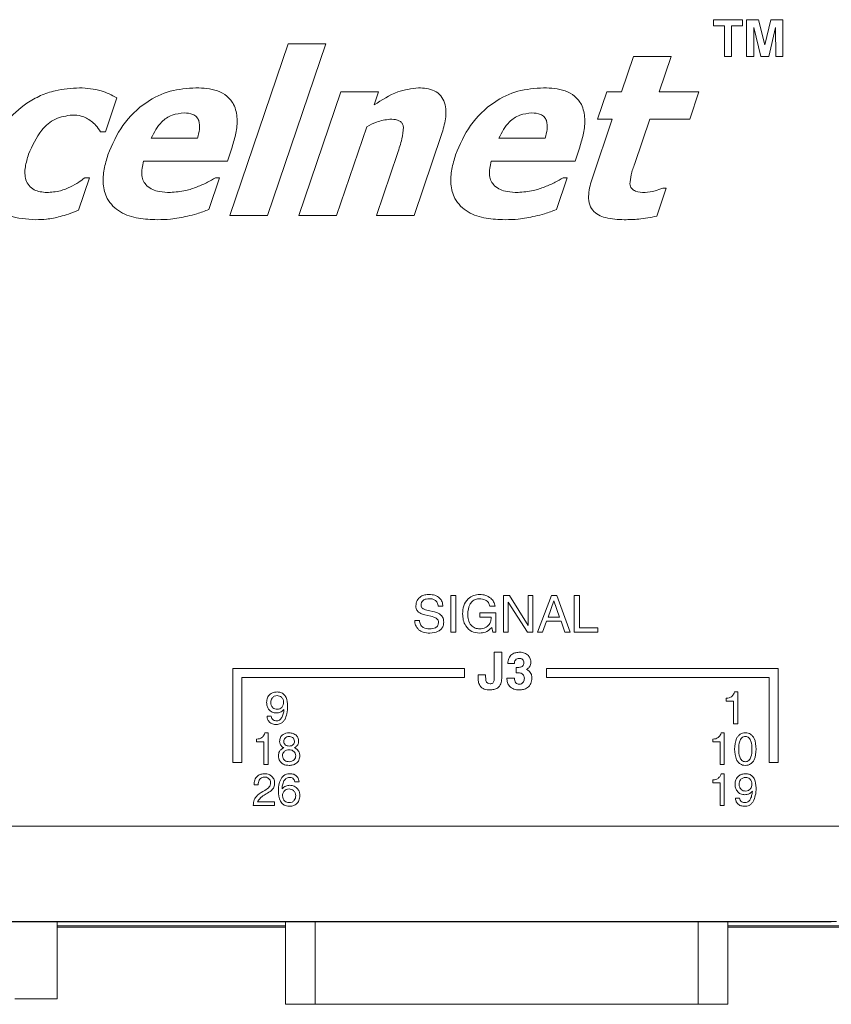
# Model space of a CAD drawing. Header units: inches. Extents: x 0.5 to 33, y 0.5 to 21.5.
# Tile 7 of 35: x 6.6 to 8.4, y 8.9 to 11.1. Entities that reach past the tile are written whole.
import ezdxf

# ---------------------------------------------------------------- set-up
doc = ezdxf.new("R2010")
doc.units = ezdxf.units.IN
doc.header["$MEASUREMENT"] = 0

msp = doc.modelspace()

# ---------------------------------------------------------------- linework, layer by layer
at = {"color": 7, "linetype": 'Continuous', "lineweight": 15}
for p, q in [((8.1035, 11.072), (8.1035, 11.0855)), ((8.1035, 11.0855), (8.1668, 11.0855)), ((8.1668, 11.0855), (8.1668, 11.072)), ((8.1761, 11.0855), (8.2025, 11.0855)), ((8.1761, 11.0046), (8.1761, 11.0855)), ((8.2025, 11.0855), (8.2161, 11.0303)), ((8.2161, 11.0303), (8.2297, 11.0855)), ((8.2297, 11.0855), (8.256, 11.0855)), ((8.256, 11.0855), (8.256, 11.0046)), ((8.1274, 11.072), (8.1035, 11.072)), ((8.1274, 11.0046), (8.1274, 11.072)), ((8.1429, 11.072), (8.1429, 11.0046)), ((8.1668, 11.072), (8.1429, 11.072)), ((8.1922, 11.0683), (8.1917, 11.0046)), ((8.2074, 11.0046), (8.1922, 11.0683)), ((8.2399, 11.0683), (8.2247, 11.0046)), ((8.2404, 11.0046), (8.2399, 11.0683)), ((7.039, 10.6545), (7.1674, 11.0324)), ((7.2504, 11.0324), (7.1219, 10.6545)), ((7.1674, 11.0324), (7.2504, 11.0324)), ((7.9009, 10.9264), (7.9275, 11.0047)), ((7.9275, 11.0047), (8.0104, 11.0047)), ((8.0104, 11.0047), (7.9838, 10.9264)), ((8.1429, 11.0046), (8.1274, 11.0046)), ((8.1917, 11.0046), (8.1761, 11.0046)), ((8.2247, 11.0046), (8.2074, 11.0046)), ((8.256, 11.0046), (8.2404, 11.0046)), ((7.191, 10.6545), (7.2834, 10.9264)), ((7.2834, 10.9264), (7.3664, 10.9264)), ((7.3664, 10.9264), (7.3567, 10.8979)), ((7.8483, 10.8665), (7.8686, 10.9264)), ((7.8686, 10.9264), (7.9009, 10.9264)), ((7.9838, 10.9264), (8.0713, 10.9264)), ((8.0713, 10.9264), (8.051, 10.8665)), ((6.7905, 10.9133), (6.7653, 10.8388)), ((7.8367, 10.7376), (7.8806, 10.8665)), ((7.8806, 10.8665), (7.8483, 10.8665)), ((7.9635, 10.8665), (7.9302, 10.7687)), ((8.051, 10.8665), (7.9635, 10.8665)), ((6.7653, 10.8388), (6.7545, 10.8388)), ((7.3404, 10.85), (7.274, 10.6545)), ((6.8663, 10.825), (6.9679, 10.825)), ((7.505, 10.8326), (7.4445, 10.6545)), ((7.6312, 10.825), (7.7328, 10.825)), ((7.044, 10.805), (7.0337, 10.7743)), ((7.8089, 10.805), (7.7986, 10.7743)), ((7.0337, 10.7743), (6.8494, 10.7743)), ((7.3615, 10.6545), (7.408, 10.7913)), ((7.7986, 10.7743), (7.6142, 10.7743)), ((6.7308, 10.7375), (6.7065, 10.6661)), ((6.7201, 10.7375), (6.7308, 10.7375)), ((7.0165, 10.7375), (6.9928, 10.6678)), ((7.0076, 10.7375), (7.0165, 10.7375)), ((7.7814, 10.7375), (7.7577, 10.6678)), ((7.7725, 10.7375), (7.7814, 10.7375)), ((7.9994, 10.7144), (7.9785, 10.6532)), ((7.9916, 10.7144), (7.9994, 10.7144)), ((7.1219, 10.6545), (7.039, 10.6545)), ((7.274, 10.6545), (7.191, 10.6545)), ((7.4445, 10.6545), (7.3615, 10.6545)), ((7.5253, 9.7375), (7.5253, 9.8184)), ((7.5253, 9.8184), (7.5367, 9.8184)), ((7.5367, 9.8184), (7.5367, 9.7375)), ((7.6414, 9.7375), (7.6414, 9.8184)), ((7.6414, 9.8184), (7.6544, 9.8184)), ((7.6544, 9.8184), (7.6954, 9.7525)), ((7.6954, 9.7525), (7.6954, 9.8184)), ((7.6954, 9.8184), (7.7057, 9.8184)), ((7.7057, 9.8184), (7.7057, 9.7375)), ((7.7161, 9.7375), (7.7465, 9.8184)), ((7.7465, 9.8184), (7.7589, 9.8184)), ((7.7589, 9.8184), (7.7878, 9.7375)), ((7.797, 9.7375), (7.797, 9.8184)), ((7.797, 9.8184), (7.8084, 9.8184)), ((7.8084, 9.8184), (7.8084, 9.7469)), ((7.5081, 9.7946), (7.4977, 9.7946)), ((7.6228, 9.7946), (7.6114, 9.7946)), ((7.6939, 9.7375), (7.6518, 9.8037)), ((7.6518, 9.8037), (7.6518, 9.7375)), ((7.7522, 9.8065), (7.7393, 9.7707)), ((7.7646, 9.7707), (7.7522, 9.8065)), ((7.7522, 9.8065), (7.7522, 9.8065)), ((7.4815, 9.7725), (7.4679, 9.7759)), ((7.4755, 9.7853), (7.4892, 9.782)), ((7.5894, 9.7707), (7.5894, 9.7801)), ((7.5894, 9.7801), (7.6247, 9.7801)), ((7.6247, 9.7801), (7.6247, 9.7375)), ((7.4459, 9.7629), (7.4459, 9.7635)), ((7.4459, 9.7635), (7.4563, 9.7635)), ((7.6142, 9.7707), (7.5894, 9.7707)), ((7.6142, 9.7698), (7.6142, 9.7707)), ((7.7359, 9.7614), (7.7273, 9.7375)), ((7.7678, 9.7614), (7.7359, 9.7614)), ((7.7393, 9.7707), (7.7646, 9.7707)), ((7.7761, 9.7375), (7.7678, 9.7614)), ((7.5367, 9.7375), (7.5253, 9.7375)), ((7.6153, 9.7477), (7.6147, 9.747)), ((7.6179, 9.7375), (7.6153, 9.7477)), ((7.6247, 9.7375), (7.6179, 9.7375)), ((7.6518, 9.7375), (7.6414, 9.7375)), ((7.7057, 9.7375), (7.6939, 9.7375)), ((7.7273, 9.7375), (7.7161, 9.7375)), ((7.7878, 9.7375), (7.7761, 9.7375)), ((7.8488, 9.7375), (7.797, 9.7375)), ((7.8084, 9.7469), (7.8488, 9.7469)), ((7.8488, 9.7469), (7.8488, 9.7375)), ((7.6207, 9.6934), (7.6373, 9.6934)), ((7.6207, 9.635), (7.6207, 9.6934)), ((7.6373, 9.6934), (7.6373, 9.6354)), ((7.6653, 9.6685), (7.6508, 9.6685)), ((7.0456, 9.6575), (7.0456, 9.4509)), ((7.5556, 9.6575), (7.0456, 9.6575)), ((7.5556, 9.6375), (7.5556, 9.6575)), ((7.5854, 9.6436), (7.602, 9.6436)), ((7.5854, 9.6388), (7.5854, 9.6436)), ((7.602, 9.6436), (7.602, 9.6387)), ((7.6694, 9.6479), (7.6694, 9.6599)), ((7.694, 9.6568), (7.6918, 9.6553)), ((7.7356, 9.6575), (7.7356, 9.6375)), ((8.2456, 9.6575), (7.7356, 9.6575)), ((8.2456, 9.4509), (8.2456, 9.6575)), ((7.0656, 9.6375), (7.5556, 9.6375)), ((7.0656, 9.4509), (7.0656, 9.6375)), ((7.6487, 9.6364), (7.6653, 9.6364)), ((7.7356, 9.6375), (8.2256, 9.6375)), ((8.2256, 9.6375), (8.2256, 9.4509)), ((8.1494, 9.606), (8.1565, 9.606)), ((8.1565, 9.606), (8.1565, 9.5361)), ((8.1311, 9.586), (8.1311, 9.5924)), ((8.1474, 9.586), (8.1311, 9.586)), ((8.1474, 9.5361), (8.1474, 9.586)), ((7.121, 9.5524), (7.1301, 9.5524)), ((8.1565, 9.5361), (8.1474, 9.5361)), ((7.1163, 9.516), (7.1233, 9.516)), ((7.1233, 9.516), (7.1233, 9.4461)), ((8.12, 9.516), (8.1271, 9.516)), ((8.1271, 9.516), (8.1271, 9.4461)), ((7.0979, 9.496), (7.0979, 9.5024)), ((7.1143, 9.496), (7.0979, 9.496)), ((7.1143, 9.4461), (7.1143, 9.496)), ((8.1017, 9.496), (8.1017, 9.5024)), ((8.118, 9.496), (8.1017, 9.496)), ((8.118, 9.4461), (8.118, 9.496)), ((7.0456, 9.4509), (7.0656, 9.4509)), ((8.2256, 9.4509), (8.2456, 9.4509)), ((7.1233, 9.4461), (7.1143, 9.4461)), ((8.1271, 9.4461), (8.118, 9.4461)), ((7.1914, 9.4078), (7.1823, 9.4078)), ((8.1017, 9.406), (8.1017, 9.4124)), ((8.118, 9.406), (8.1017, 9.406)), ((8.118, 9.3561), (8.118, 9.406)), ((8.12, 9.426), (8.1271, 9.426)), ((8.1271, 9.426), (8.1271, 9.3561)), ((7.1016, 9.4015), (7.0925, 9.4015)), ((7.1004, 9.3643), (7.1378, 9.3643)), ((7.1378, 9.3643), (7.1378, 9.3561)), ((8.1516, 9.3724), (8.1607, 9.3724)), ((7.0907, 9.3561), (7.0907, 9.3563)), ((7.1378, 9.3561), (7.0907, 9.3561)), ((8.1271, 9.3561), (8.118, 9.3561)), ((9.8673, 9.3109), (3.9656, 9.3109)), ((8.3742, 9.1009), (3.9628, 9.1009)), ((8.3624, 9.1004), (5.3764, 9.1004)), ((6.6596, 8.9305), (6.6596, 9.1004)), ((6.6596, 9.0911), (7.1619, 9.0911)), ((7.1619, 9.0882), (6.6596, 9.0882)), ((7.1619, 9.1004), (7.1619, 8.9185)), ((8.1349, 8.9185), (8.1349, 9.1004)), ((8.1349, 9.0911), (8.5426, 9.0911)), ((8.5426, 9.0882), (8.1349, 9.0882)), ((6.6596, 8.9305), (6.5661, 8.9305)), ((7.2269, 8.9185), (7.1619, 8.9185)), ((8.0699, 8.9185), (7.2269, 8.9185)), ((8.1349, 8.9185), (8.0699, 8.9185))]:
    msp.add_line(p, q, dxfattribs=at)
at = {"color": 8, "linetype": 'Continuous', "lineweight": 15}
for p, q in [((7.2269, 8.9185), (7.2269, 9.1004)), ((8.0699, 8.9185), (8.0699, 9.1004))]:
    msp.add_line(p, q, dxfattribs=at)
at = {"color": 7, "linetype": 'Continuous', "lineweight": 15}
for points, knots in [([(6.5926, 10.902), (6.6025, 10.9078), (6.6221, 10.9194), (6.6612, 10.9322), (6.6905, 10.9343), (6.7085, 10.9356)], [0, 0, 0, 0, 0.280128, 0.560303, 1, 1, 1, 1]), ([(6.7085, 10.9356), (6.7247, 10.9346), (6.7537, 10.9329), (6.7793, 10.9193), (6.7905, 10.9133)], [0, 0, 0, 0, 0.559918, 1, 1, 1, 1]), ([(6.7711, 10.7882), (6.7807, 10.8107), (6.7999, 10.8556), (6.8502, 10.9033), (6.9071, 10.9315), (6.9455, 10.9342), (6.9646, 10.9356)], [0, 0, 0, 0, 0.280057, 0.559807, 0.779831, 1, 1, 1, 1]), ([(6.9646, 10.9356), (6.9807, 10.9348), (7.0049, 10.9336), (7.0338, 10.9185), (7.0508, 10.8971), (7.0568, 10.8675), (7.0534, 10.8356), (7.0471, 10.8152), (7.044, 10.805)], [0, 0, 0, 0, 0.249867, 0.374867, 0.499551, 0.665811, 0.8328, 1, 1, 1, 1]), ([(7.3567, 10.8979), (7.3735, 10.9089), (7.4033, 10.9286), (7.4386, 10.9335), (7.4541, 10.9356)], [0, 0, 0, 0, 0.561153, 1, 1, 1, 1]), ([(7.4541, 10.9356), (7.4662, 10.9348), (7.4843, 10.9336), (7.5041, 10.919), (7.5154, 10.8975), (7.5152, 10.8666), (7.5084, 10.844), (7.505, 10.8326)], [0, 0, 0, 0, 0.249491, 0.374398, 0.499439, 0.748897, 1, 1, 1, 1]), ([(7.536, 10.7882), (7.5456, 10.8107), (7.5648, 10.8556), (7.615, 10.9033), (7.672, 10.9315), (7.7103, 10.9342), (7.7295, 10.9356)], [0, 0, 0, 0, 0.280057, 0.559807, 0.779831, 1, 1, 1, 1]), ([(7.7295, 10.9356), (7.7456, 10.9348), (7.7698, 10.9336), (7.7987, 10.9185), (7.8157, 10.8971), (7.8217, 10.8675), (7.8183, 10.8356), (7.812, 10.8152), (7.8089, 10.805)], [0, 0, 0, 0, 0.249867, 0.374867, 0.499551, 0.665811, 0.8328, 1, 1, 1, 1]), ([(6.5088, 10.7892), (6.5136, 10.8017), (6.5232, 10.8266), (6.5493, 10.8672), (6.5762, 10.8888), (6.5926, 10.902)], [0, 0, 0, 0, 0.280381, 0.560617, 1, 1, 1, 1]), ([(6.9387, 10.8803), (6.9296, 10.8794), (6.9115, 10.8775), (6.8837, 10.8585), (6.8729, 10.8377), (6.8663, 10.825)], [0, 0, 0, 0, 0.280298, 0.560572, 1, 1, 1, 1]), ([(6.9679, 10.825), (6.9696, 10.8313), (6.973, 10.8437), (6.9729, 10.8605), (6.9664, 10.8722), (6.9551, 10.8794), (6.9453, 10.88), (6.9387, 10.8803)], [0, 0, 0, 0, 0.250973, 0.500189, 0.625122, 0.750175, 1, 1, 1, 1]), ([(7.7036, 10.8803), (7.6945, 10.8794), (7.6764, 10.8775), (7.6486, 10.8585), (7.6378, 10.8377), (7.6312, 10.825)], [0, 0, 0, 0, 0.280298, 0.560572, 1, 1, 1, 1]), ([(7.7328, 10.825), (7.7345, 10.8313), (7.7379, 10.8437), (7.7378, 10.8605), (7.7313, 10.8722), (7.72, 10.8794), (7.7102, 10.88), (7.7036, 10.8803)], [0, 0, 0, 0, 0.250973, 0.500189, 0.625122, 0.750175, 1, 1, 1, 1]), ([(6.6928, 10.8757), (6.6799, 10.8739), (6.654, 10.8702), (6.6179, 10.8383), (6.6045, 10.8078), (6.5964, 10.7892)], [0, 0, 0, 0, 0.2792706, 0.5596824, 1, 1, 1, 1]), ([(6.7344, 10.8623), (6.7272, 10.8668), (6.7144, 10.8747), (6.6994, 10.8754), (6.6928, 10.8757)], [0, 0, 0, 0, 0.559493, 1, 1, 1, 1]), ([(6.7545, 10.8388), (6.7513, 10.8437), (6.7456, 10.8524), (6.7378, 10.8593), (6.7344, 10.8623)], [0, 0, 0, 0, 0.5601174, 1, 1, 1, 1]), ([(7.3913, 10.8665), (7.3813, 10.8651), (7.3633, 10.8625), (7.3474, 10.8538), (7.3404, 10.85)], [0, 0, 0, 0, 0.558881, 1, 1, 1, 1]), ([(7.4211, 10.8491), (7.4206, 10.8514), (7.4196, 10.8561), (7.4147, 10.8617), (7.4051, 10.8661), (7.397, 10.8663), (7.3913, 10.8665)], [0, 0, 0, 0, 0.186625, 0.372903, 0.559802, 1, 1, 1, 1]), ([(7.408, 10.7913), (7.4117, 10.8019), (7.4183, 10.8206), (7.4203, 10.8404), (7.4211, 10.8491)], [0, 0, 0, 0, 0.5611967, 1, 1, 1, 1]), ([(6.5964, 10.7892), (6.5936, 10.7801), (6.5881, 10.7619), (6.5876, 10.737), (6.5967, 10.7198), (6.6119, 10.7072), (6.6266, 10.706), (6.6363, 10.7052)], [0, 0, 0, 0, 0.251179, 0.50071, 0.625778, 0.750898, 1, 1, 1, 1]), ([(6.8797, 10.6453), (6.8658, 10.6459), (6.8379, 10.6469), (6.7972, 10.6594), (6.7679, 10.6879), (6.759, 10.7236), (6.7616, 10.7567), (6.7679, 10.7777), (6.7711, 10.7882)], [0, 0, 0, 0, 0.187322, 0.374046, 0.559252, 0.705736, 0.852763, 1, 1, 1, 1]), ([(6.8494, 10.7743), (6.8469, 10.7637), (6.8436, 10.7489), (6.8485, 10.7298), (6.8539, 10.7232), (6.8566, 10.72)], [0, 0, 0, 0, 0.559561, 0.780003, 1, 1, 1, 1]), ([(7.6446, 10.6453), (7.6307, 10.6459), (7.6028, 10.6469), (7.5621, 10.6594), (7.5328, 10.6879), (7.5239, 10.7236), (7.5265, 10.7567), (7.5328, 10.7777), (7.536, 10.7882)], [0, 0, 0, 0, 0.187322, 0.374046, 0.559252, 0.705736, 0.852763, 1, 1, 1, 1]), ([(7.6142, 10.7743), (7.6118, 10.7637), (7.6084, 10.7489), (7.6133, 10.7298), (7.6188, 10.7232), (7.6215, 10.72)], [0, 0, 0, 0, 0.5595606, 0.7800024, 1, 1, 1, 1]), ([(7.9302, 10.7687), (7.927, 10.7605), (7.9214, 10.7461), (7.92, 10.7307), (7.9194, 10.7239)], [0, 0, 0, 0, 0.561781, 1, 1, 1, 1]), ([(6.6887, 10.7174), (6.6948, 10.7208), (6.7057, 10.7268), (6.7157, 10.7342), (6.7201, 10.7375)], [0, 0, 0, 0, 0.559878, 1, 1, 1, 1]), ([(6.9674, 10.7175), (6.9751, 10.7208), (6.9889, 10.7266), (7.0019, 10.7342), (7.0076, 10.7375)], [0, 0, 0, 0, 0.559951, 1, 1, 1, 1]), ([(7.7322, 10.7175), (7.74, 10.7208), (7.7538, 10.7266), (7.7668, 10.7342), (7.7725, 10.7375)], [0, 0, 0, 0, 0.559951, 1, 1, 1, 1]), ([(7.9069, 10.6453), (7.8929, 10.6458), (7.8734, 10.6465), (7.85, 10.6552), (7.8359, 10.6656), (7.8284, 10.6826), (7.8279, 10.7077), (7.8332, 10.7257), (7.8367, 10.7376)], [0, 0, 0, 0, 0.280206, 0.390406, 0.500302, 0.62469, 0.749792, 1, 1, 1, 1]), ([(6.6363, 10.7052), (6.6465, 10.7059), (6.6646, 10.7071), (6.6813, 10.7143), (6.6887, 10.7174)], [0, 0, 0, 0, 0.559485, 1, 1, 1, 1]), ([(6.8566, 10.72), (6.8607, 10.7169), (6.869, 10.7106), (6.8871, 10.7061), (6.9003, 10.7055), (6.9083, 10.7052)], [0, 0, 0, 0, 0.279412, 0.559503, 1, 1, 1, 1]), ([(6.9083, 10.7052), (6.9196, 10.7061), (6.9399, 10.7076), (6.959, 10.7144), (6.9674, 10.7175)], [0, 0, 0, 0, 0.559746, 1, 1, 1, 1]), ([(7.6215, 10.72), (7.6256, 10.7169), (7.6339, 10.7106), (7.652, 10.7061), (7.6652, 10.7055), (7.6732, 10.7052)], [0, 0, 0, 0, 0.279412, 0.559503, 1, 1, 1, 1]), ([(7.6732, 10.7052), (7.6845, 10.7061), (7.7048, 10.7076), (7.7239, 10.7144), (7.7322, 10.7175)], [0, 0, 0, 0, 0.5597454, 1, 1, 1, 1]), ([(7.9194, 10.7239), (7.9197, 10.7222), (7.9203, 10.7187), (7.9231, 10.714), (7.927, 10.7104), (7.9366, 10.7055), (7.9456, 10.7054), (7.9528, 10.7052)], [0, 0, 0, 0, 0.125065, 0.250455, 0.375517, 0.500849, 1, 1, 1, 1]), ([(7.9528, 10.7052), (7.9602, 10.7062), (7.9735, 10.7078), (7.986, 10.7124), (7.9916, 10.7144)], [0, 0, 0, 0, 0.559776, 1, 1, 1, 1]), ([(6.6122, 10.6453), (6.5921, 10.6465), (6.5641, 10.6482), (6.5312, 10.6634), (6.5201, 10.6747), (6.5146, 10.6804)], [0, 0, 0, 0, 0.559506, 0.779862, 1, 1, 1, 1]), ([(6.7065, 10.6661), (6.699, 10.6631), (6.6857, 10.6578), (6.6718, 10.6539), (6.6658, 10.6522)], [0, 0, 0, 0, 0.560092, 1, 1, 1, 1]), ([(6.9928, 10.6678), (6.9842, 10.6645), (6.9688, 10.6586), (6.9527, 10.6547), (6.9457, 10.653)], [0, 0, 0, 0, 0.5600609, 1, 1, 1, 1]), ([(7.7577, 10.6678), (7.7491, 10.6645), (7.7337, 10.6586), (7.7176, 10.6547), (7.7106, 10.653)], [0, 0, 0, 0, 0.560061, 1, 1, 1, 1]), ([(6.6658, 10.6522), (6.6559, 10.6499), (6.6383, 10.6457), (6.6202, 10.6454), (6.6122, 10.6453)], [0, 0, 0, 0, 0.559982, 1, 1, 1, 1]), ([(6.9457, 10.653), (6.9335, 10.6504), (6.9117, 10.6458), (6.8895, 10.6455), (6.8797, 10.6453)], [0, 0, 0, 0, 0.559909, 1, 1, 1, 1]), ([(7.7106, 10.653), (7.6984, 10.6504), (7.6766, 10.6458), (7.6544, 10.6455), (7.6446, 10.6453)], [0, 0, 0, 0, 0.5599088, 1, 1, 1, 1]), ([(7.9785, 10.6532), (7.9653, 10.6505), (7.9416, 10.6457), (7.9175, 10.6454), (7.9069, 10.6453)], [0, 0, 0, 0, 0.559899, 1, 1, 1, 1]), ([(7.4485, 9.7954), (7.449, 9.7995), (7.4499, 9.8077), (7.4584, 9.8162), (7.4682, 9.82), (7.4746, 9.8203), (7.4778, 9.8205)], [0, 0, 0, 0, 0.279423, 0.558232, 0.778851, 1, 1, 1, 1]), ([(7.4778, 9.8205), (7.4819, 9.8202), (7.4903, 9.8197), (7.5008, 9.8136), (7.5069, 9.8044), (7.5077, 9.7979), (7.5081, 9.7946)], [0, 0, 0, 0, 0.280639, 0.559773, 0.779573, 1, 1, 1, 1]), ([(7.5512, 9.7779), (7.5516, 9.7839), (7.5525, 9.796), (7.5618, 9.8106), (7.575, 9.8193), (7.5844, 9.8201), (7.5892, 9.8205)], [0, 0, 0, 0, 0.280484, 0.559854, 0.779718, 1, 1, 1, 1]), ([(7.5892, 9.8205), (7.5935, 9.8202), (7.6022, 9.8195), (7.6128, 9.8131), (7.6203, 9.8046), (7.622, 9.7979), (7.6228, 9.7946)], [0, 0, 0, 0, 0.280194, 0.559989, 0.780009, 1, 1, 1, 1]), ([(7.4531, 9.7829), (7.4515, 9.785), (7.4488, 9.7887), (7.4486, 9.7933), (7.4485, 9.7954)], [0, 0, 0, 0, 0.558122, 1, 1, 1, 1]), ([(7.4781, 9.8112), (7.4757, 9.8111), (7.4708, 9.8108), (7.4643, 9.8081), (7.4604, 9.8028), (7.4601, 9.7989), (7.4599, 9.797)], [0, 0, 0, 0, 0.281173, 0.560603, 0.779754, 1, 1, 1, 1]), ([(7.4599, 9.797), (7.46, 9.7955), (7.4603, 9.7927), (7.4622, 9.7908), (7.4631, 9.79)], [0, 0, 0, 0, 0.560167, 1, 1, 1, 1]), ([(7.4977, 9.7946), (7.4973, 9.7972), (7.4964, 9.8026), (7.4909, 9.8083), (7.4845, 9.8109), (7.4802, 9.8111), (7.4781, 9.8112)], [0, 0, 0, 0, 0.27994, 0.558668, 0.779087, 1, 1, 1, 1]), ([(7.5881, 9.8112), (7.5852, 9.8109), (7.5793, 9.8103), (7.5719, 9.8052), (7.5642, 9.7949), (7.5633, 9.7849), (7.5626, 9.7779)], [0, 0, 0, 0, 0.186984, 0.373855, 0.561204, 1, 1, 1, 1]), ([(7.6114, 9.7946), (7.6105, 9.7974), (7.6088, 9.803), (7.6003, 9.8101), (7.5928, 9.8108), (7.5881, 9.8112)], [0, 0, 0, 0, 0.280315, 0.560289, 1, 1, 1, 1]), ([(7.4679, 9.7759), (7.4648, 9.7767), (7.4594, 9.7781), (7.455, 9.7814), (7.4531, 9.7829)], [0, 0, 0, 0, 0.560797, 1, 1, 1, 1]), ([(7.4631, 9.79), (7.4653, 9.7888), (7.4693, 9.7868), (7.4736, 9.7858), (7.4755, 9.7853)], [0, 0, 0, 0, 0.559063, 1, 1, 1, 1]), ([(7.4892, 9.782), (7.4925, 9.7811), (7.4983, 9.7796), (7.5029, 9.7757), (7.5049, 9.774)], [0, 0, 0, 0, 0.560849, 1, 1, 1, 1]), ([(7.5049, 9.774), (7.5065, 9.7715), (7.5095, 9.767), (7.5096, 9.7616), (7.5097, 9.7593)], [0, 0, 0, 0, 0.557928, 1, 1, 1, 1]), ([(7.5886, 9.7355), (7.5826, 9.7362), (7.5707, 9.7375), (7.5582, 9.7497), (7.552, 9.7639), (7.5515, 9.7733), (7.5512, 9.7779)], [0, 0, 0, 0, 0.279341, 0.558453, 0.77899, 1, 1, 1, 1]), ([(7.5626, 9.7779), (7.5628, 9.7734), (7.5633, 9.7645), (7.5688, 9.7528), (7.5785, 9.7456), (7.5856, 9.7451), (7.5892, 9.7448)], [0, 0, 0, 0, 0.28105, 0.560415, 0.779814, 1, 1, 1, 1]), ([(7.4546, 9.7429), (7.4517, 9.7461), (7.4466, 9.7519), (7.4462, 9.7595), (7.4459, 9.7629)], [0, 0, 0, 0, 0.558207, 1, 1, 1, 1]), ([(7.4563, 9.7635), (7.4567, 9.7604), (7.4574, 9.7542), (7.4658, 9.7459), (7.4738, 9.7452), (7.4787, 9.7448)], [0, 0, 0, 0, 0.280803, 0.560336, 1, 1, 1, 1]), ([(7.4787, 9.7448), (7.4833, 9.745), (7.4891, 9.7453), (7.4947, 9.7492), (7.4977, 9.7528), (7.4981, 9.7562), (7.4983, 9.7585)], [0, 0, 0, 0, 0.4993017, 0.6250857, 0.7507167, 1, 1, 1, 1]), ([(7.5097, 9.7593), (7.5095, 9.7565), (7.5091, 9.7511), (7.5045, 9.744), (7.4949, 9.7368), (7.4856, 9.736), (7.4791, 9.7355)], [0, 0, 0, 0, 0.187157, 0.373938, 0.561153, 1, 1, 1, 1]), ([(7.4949, 9.7672), (7.4925, 9.7685), (7.4883, 9.7708), (7.4836, 9.772), (7.4815, 9.7725)], [0, 0, 0, 0, 0.558843, 1, 1, 1, 1]), ([(7.4983, 9.7585), (7.4982, 9.7604), (7.4981, 9.7637), (7.4959, 9.7662), (7.4949, 9.7672)], [0, 0, 0, 0, 0.5608488, 1, 1, 1, 1]), ([(7.5892, 9.7448), (7.5934, 9.7452), (7.6011, 9.746), (7.6066, 9.7514), (7.609, 9.7537)], [0, 0, 0, 0, 0.559221, 1, 1, 1, 1]), ([(7.609, 9.7537), (7.6094, 9.7543), (7.6102, 9.7552), (7.6109, 9.7563), (7.6112, 9.7567)], [0, 0, 0, 0, 0.559914, 1, 1, 1, 1]), ([(7.6112, 9.7567), (7.6121, 9.759), (7.6139, 9.7632), (7.6141, 9.7678), (7.6142, 9.7698)], [0, 0, 0, 0, 0.55927, 1, 1, 1, 1]), ([(7.4791, 9.7355), (7.4741, 9.7357), (7.4653, 9.736), (7.4578, 9.7408), (7.4546, 9.7429)], [0, 0, 0, 0, 0.5605535, 1, 1, 1, 1]), ([(7.6147, 9.747), (7.6105, 9.7432), (7.603, 9.7365), (7.593, 9.7358), (7.5886, 9.7355)], [0, 0, 0, 0, 0.5585646, 1, 1, 1, 1]), ([(7.6508, 9.6685), (7.6511, 9.6724), (7.6518, 9.6801), (7.6588, 9.689), (7.6681, 9.6929), (7.6741, 9.6933), (7.6772, 9.6934)], [0, 0, 0, 0, 0.280289, 0.558675, 0.779001, 1, 1, 1, 1]), ([(7.6772, 9.6934), (7.6807, 9.6931), (7.6877, 9.6925), (7.6959, 9.6868), (7.7009, 9.6791), (7.7014, 9.6736), (7.7016, 9.6709)], [0, 0, 0, 0, 0.280257, 0.559658, 0.779662, 1, 1, 1, 1]), ([(7.6762, 9.6799), (7.6745, 9.6798), (7.6712, 9.6796), (7.6673, 9.6765), (7.6656, 9.6725), (7.6654, 9.6699), (7.6653, 9.6685)], [0, 0, 0, 0, 0.280154, 0.558636, 0.779068, 1, 1, 1, 1]), ([(7.686, 9.6699), (7.6859, 9.6714), (7.6857, 9.6744), (7.6831, 9.6778), (7.6797, 9.6797), (7.6774, 9.6799), (7.6762, 9.6799)], [0, 0, 0, 0, 0.280066, 0.559178, 0.779379, 1, 1, 1, 1]), ([(7.6832, 9.6627), (7.6841, 9.6639), (7.6858, 9.666), (7.686, 9.6687), (7.686, 9.6699)], [0, 0, 0, 0, 0.558036, 1, 1, 1, 1]), ([(7.7016, 9.6709), (7.7015, 9.6693), (7.7013, 9.6662), (7.6989, 9.661), (7.6959, 9.6584), (7.694, 9.6568)], [0, 0, 0, 0, 0.280429, 0.5606047, 1, 1, 1, 1]), ([(7.6694, 9.6599), (7.6709, 9.6599), (7.6734, 9.6598), (7.6759, 9.6601), (7.677, 9.6602)], [0, 0, 0, 0, 0.559764, 1, 1, 1, 1]), ([(7.6766, 9.6478), (7.6753, 9.6479), (7.6729, 9.6481), (7.6705, 9.6479), (7.6694, 9.6479)], [0, 0, 0, 0, 0.56036, 1, 1, 1, 1]), ([(7.6838, 9.6447), (7.6826, 9.6456), (7.6805, 9.6473), (7.6778, 9.6476), (7.6766, 9.6478)], [0, 0, 0, 0, 0.559225, 1, 1, 1, 1]), ([(7.677, 9.6602), (7.6783, 9.6604), (7.6806, 9.6608), (7.6824, 9.6621), (7.6832, 9.6627)], [0, 0, 0, 0, 0.560011, 1, 1, 1, 1]), ([(7.6871, 9.6362), (7.6869, 9.638), (7.6867, 9.6412), (7.6847, 9.6436), (7.6838, 9.6447)], [0, 0, 0, 0, 0.559964, 1, 1, 1, 1]), ([(7.6918, 9.6553), (7.6928, 9.6549), (7.6945, 9.6542), (7.696, 9.6531), (7.6967, 9.6526)], [0, 0, 0, 0, 0.559675, 1, 1, 1, 1]), ([(7.6967, 9.6526), (7.6979, 9.6514), (7.7005, 9.6491), (7.7032, 9.6435), (7.7035, 9.639), (7.7037, 9.6364)], [0, 0, 0, 0, 0.280018, 0.560127, 1, 1, 1, 1]), ([(7.6113, 9.6105), (7.6071, 9.6107), (7.5988, 9.6111), (7.5889, 9.6186), (7.5856, 9.629), (7.5855, 9.6355), (7.5854, 9.6388)], [0, 0, 0, 0, 0.280887, 0.558164, 0.778589, 1, 1, 1, 1]), ([(7.602, 9.6387), (7.602, 9.6353), (7.6021, 9.631), (7.6047, 9.6266), (7.6073, 9.6244), (7.6099, 9.6241), (7.6116, 9.6239)], [0, 0, 0, 0, 0.499845, 0.625462, 0.750871, 1, 1, 1, 1]), ([(7.6373, 9.6354), (7.637, 9.6315), (7.6366, 9.6238), (7.6297, 9.6147), (7.6204, 9.6109), (7.6143, 9.6106), (7.6113, 9.6105)], [0, 0, 0, 0, 0.280541, 0.558577, 0.778867, 1, 1, 1, 1]), ([(7.6116, 9.6239), (7.6126, 9.624), (7.6147, 9.6241), (7.6176, 9.6253), (7.6205, 9.629), (7.6206, 9.6325), (7.6207, 9.635)], [0, 0, 0, 0, 0.187631, 0.374637, 0.560838, 1, 1, 1, 1]), ([(7.6762, 9.6105), (7.6722, 9.6107), (7.6641, 9.6112), (7.6543, 9.6176), (7.6494, 9.6269), (7.6489, 9.6332), (7.6487, 9.6364)], [0, 0, 0, 0, 0.280585, 0.559268, 0.779228, 1, 1, 1, 1]), ([(7.6653, 9.6364), (7.6654, 9.6346), (7.6656, 9.6309), (7.6677, 9.6261), (7.6716, 9.6232), (7.6745, 9.623), (7.676, 9.6229)], [0, 0, 0, 0, 0.281119, 0.560632, 0.779834, 1, 1, 1, 1]), ([(7.676, 9.6229), (7.6778, 9.6231), (7.6815, 9.6236), (7.6851, 9.6276), (7.6868, 9.6319), (7.687, 9.6348), (7.6871, 9.6362)], [0, 0, 0, 0, 0.278942, 0.558166, 0.77883, 1, 1, 1, 1]), ([(7.7037, 9.6364), (7.7033, 9.6323), (7.7026, 9.6243), (7.695, 9.6154), (7.6856, 9.611), (7.6793, 9.6106), (7.6762, 9.6105)], [0, 0, 0, 0, 0.279964, 0.558743, 0.779047, 1, 1, 1, 1]), ([(7.1201, 9.5829), (7.1204, 9.5863), (7.121, 9.5932), (7.1272, 9.6012), (7.1351, 9.6054), (7.1406, 9.6058), (7.1433, 9.606)], [0, 0, 0, 0, 0.280078, 0.559159, 0.7793, 1, 1, 1, 1]), ([(7.1433, 9.606), (7.146, 9.6058), (7.1514, 9.6054), (7.1586, 9.6009), (7.1654, 9.591), (7.166, 9.5818), (7.1664, 9.5753)], [0, 0, 0, 0, 0.187089, 0.37368, 0.560702, 1, 1, 1, 1]), ([(8.1428, 9.5955), (8.1444, 9.5972), (8.1475, 9.6002), (8.1488, 9.6042), (8.1494, 9.606)], [0, 0, 0, 0, 0.558652, 1, 1, 1, 1]), ([(7.142, 9.5597), (7.1386, 9.56), (7.1319, 9.5607), (7.1244, 9.5671), (7.1206, 9.5749), (7.1203, 9.5802), (7.1201, 9.5829)], [0, 0, 0, 0, 0.279756, 0.558816, 0.779111, 1, 1, 1, 1]), ([(7.1433, 9.5978), (7.1411, 9.5976), (7.1368, 9.5971), (7.132, 9.593), (7.1295, 9.5879), (7.1293, 9.5846), (7.1292, 9.5829)], [0, 0, 0, 0, 0.27962, 0.558841, 0.779221, 1, 1, 1, 1]), ([(7.1292, 9.5829), (7.1294, 9.5807), (7.1297, 9.5764), (7.1333, 9.5713), (7.1382, 9.5683), (7.1416, 9.568), (7.1433, 9.5679)], [0, 0, 0, 0, 0.280224, 0.559637, 0.779583, 1, 1, 1, 1]), ([(7.1573, 9.5829), (7.1571, 9.585), (7.1568, 9.5893), (7.1532, 9.5944), (7.1483, 9.5974), (7.145, 9.5977), (7.1433, 9.5978)], [0, 0, 0, 0, 0.28021, 0.55956, 0.77959, 1, 1, 1, 1]), ([(7.1534, 9.5721), (7.1547, 9.5739), (7.157, 9.5771), (7.1572, 9.5811), (7.1573, 9.5829)], [0, 0, 0, 0, 0.558577, 1, 1, 1, 1]), ([(8.1311, 9.5924), (8.1334, 9.5924), (8.1376, 9.5925), (8.1412, 9.5946), (8.1428, 9.5955)], [0, 0, 0, 0, 0.560328, 1, 1, 1, 1]), ([(7.1583, 9.5676), (7.1557, 9.5651), (7.1511, 9.5606), (7.1448, 9.56), (7.142, 9.5597)], [0, 0, 0, 0, 0.5592329, 1, 1, 1, 1]), ([(7.1433, 9.5679), (7.1454, 9.568), (7.1493, 9.5684), (7.1521, 9.571), (7.1534, 9.5721)], [0, 0, 0, 0, 0.559517, 1, 1, 1, 1]), ([(7.1543, 9.5509), (7.1555, 9.554), (7.1575, 9.5593), (7.1581, 9.5651), (7.1583, 9.5676)], [0, 0, 0, 0, 0.559485, 1, 1, 1, 1]), ([(7.1664, 9.5753), (7.1663, 9.5694), (7.1661, 9.5588), (7.1618, 9.5492), (7.1599, 9.5449)], [0, 0, 0, 0, 0.560684, 1, 1, 1, 1]), ([(7.1414, 9.5343), (7.1385, 9.5345), (7.1328, 9.5349), (7.1258, 9.5393), (7.1218, 9.5457), (7.1213, 9.5502), (7.121, 9.5524)], [0, 0, 0, 0, 0.280449, 0.559529, 0.779475, 1, 1, 1, 1]), ([(7.1301, 9.5524), (7.1304, 9.5508), (7.1311, 9.5476), (7.1344, 9.5442), (7.1384, 9.5426), (7.141, 9.5425), (7.1423, 9.5424)], [0, 0, 0, 0, 0.279865, 0.558692, 0.779087, 1, 1, 1, 1]), ([(7.1599, 9.5449), (7.1587, 9.5432), (7.1563, 9.5398), (7.1501, 9.5352), (7.1447, 9.5346), (7.1414, 9.5343)], [0, 0, 0, 0, 0.280911, 0.561347, 1, 1, 1, 1]), ([(7.1423, 9.5424), (7.1437, 9.5426), (7.1466, 9.5428), (7.1512, 9.5457), (7.1531, 9.549), (7.1543, 9.5509)], [0, 0, 0, 0, 0.28014, 0.560238, 1, 1, 1, 1]), ([(7.1096, 9.5055), (7.1113, 9.5072), (7.1143, 9.5102), (7.1157, 9.5142), (7.1163, 9.516)], [0, 0, 0, 0, 0.558658, 1, 1, 1, 1]), ([(7.1487, 9.4972), (7.1491, 9.5002), (7.1497, 9.5061), (7.1556, 9.5124), (7.1626, 9.5156), (7.1673, 9.5158), (7.1696, 9.516)], [0, 0, 0, 0, 0.279487, 0.558527, 0.779008, 1, 1, 1, 1]), ([(7.1696, 9.516), (7.1726, 9.5157), (7.1785, 9.5153), (7.1856, 9.5107), (7.1899, 9.5042), (7.1903, 9.4995), (7.1905, 9.4972)], [0, 0, 0, 0, 0.2805003, 0.5598068, 0.7796513, 1, 1, 1, 1]), ([(8.1133, 9.5055), (8.115, 9.5072), (8.118, 9.5102), (8.1194, 9.5142), (8.12, 9.516)], [0, 0, 0, 0, 0.558656, 1, 1, 1, 1]), ([(8.1498, 9.4801), (8.1502, 9.4883), (8.1508, 9.4986), (8.1572, 9.5089), (8.1617, 9.513), (8.1673, 9.5156), (8.1713, 9.5158), (8.1733, 9.516)], [0, 0, 0, 0, 0.498573, 0.624046, 0.749383, 0.874603, 1, 1, 1, 1]), ([(8.1733, 9.516), (8.1753, 9.5158), (8.1794, 9.5156), (8.185, 9.5131), (8.1895, 9.5089), (8.1959, 9.4986), (8.1965, 9.4883), (8.1969, 9.4801)], [0, 0, 0, 0, 0.125409, 0.250613, 0.375922, 0.501397, 1, 1, 1, 1]), ([(7.0979, 9.5024), (7.1003, 9.5024), (7.1044, 9.5025), (7.108, 9.5046), (7.1096, 9.5055)], [0, 0, 0, 0, 0.560329, 1, 1, 1, 1]), ([(7.1545, 9.4852), (7.1527, 9.4871), (7.1493, 9.4904), (7.1489, 9.4951), (7.1487, 9.4972)], [0, 0, 0, 0, 0.558805, 1, 1, 1, 1]), ([(7.1696, 9.5078), (7.168, 9.5077), (7.1646, 9.5074), (7.1606, 9.5048), (7.1582, 9.5012), (7.1579, 9.4986), (7.1578, 9.4973)], [0, 0, 0, 0, 0.280379, 0.559785, 0.779708, 1, 1, 1, 1]), ([(7.1578, 9.4973), (7.158, 9.4957), (7.1583, 9.4928), (7.1602, 9.4907), (7.1611, 9.4898)], [0, 0, 0, 0, 0.559249, 1, 1, 1, 1]), ([(7.1814, 9.4973), (7.1812, 9.499), (7.1808, 9.5023), (7.1774, 9.5058), (7.1735, 9.5076), (7.1709, 9.5077), (7.1696, 9.5078)], [0, 0, 0, 0, 0.279214, 0.558555, 0.779105, 1, 1, 1, 1]), ([(7.1696, 9.4869), (7.1713, 9.4871), (7.1746, 9.4873), (7.1786, 9.4899), (7.1811, 9.4934), (7.1813, 9.496), (7.1814, 9.4973)], [0, 0, 0, 0, 0.280402, 0.559962, 0.779778, 1, 1, 1, 1]), ([(7.1905, 9.4972), (7.1902, 9.4946), (7.1896, 9.4898), (7.1862, 9.4866), (7.1847, 9.4852)], [0, 0, 0, 0, 0.558893, 1, 1, 1, 1]), ([(8.1017, 9.5024), (8.104, 9.5024), (8.1082, 9.5025), (8.1117, 9.5046), (8.1133, 9.5055)], [0, 0, 0, 0, 0.560331, 1, 1, 1, 1]), ([(8.1733, 9.5078), (8.1719, 9.5077), (8.169, 9.5074), (8.1639, 9.5042), (8.1593, 9.4947), (8.159, 9.486), (8.1588, 9.4801)], [0, 0, 0, 0, 0.125179, 0.250096, 0.499011, 1, 1, 1, 1]), ([(8.1879, 9.4801), (8.1877, 9.486), (8.1875, 9.4947), (8.1828, 9.5042), (8.1777, 9.5074), (8.1748, 9.5077), (8.1733, 9.5078)], [0, 0, 0, 0, 0.50093, 0.749848, 0.874785, 1, 1, 1, 1]), ([(7.146, 9.466), (7.1464, 9.4691), (7.147, 9.4746), (7.1511, 9.4784), (7.1529, 9.48)], [0, 0, 0, 0, 0.558892, 1, 1, 1, 1]), ([(7.1529, 9.48), (7.1537, 9.4807), (7.1553, 9.4819), (7.157, 9.4827), (7.1578, 9.4831)], [0, 0, 0, 0, 0.55971, 1, 1, 1, 1]), ([(7.1578, 9.4831), (7.1572, 9.4834), (7.1561, 9.4841), (7.155, 9.4848), (7.1545, 9.4852)], [0, 0, 0, 0, 0.559938, 1, 1, 1, 1]), ([(7.1696, 9.4788), (7.1675, 9.4786), (7.1634, 9.4783), (7.1585, 9.475), (7.1555, 9.4704), (7.1552, 9.4672), (7.1551, 9.4656)], [0, 0, 0, 0, 0.280323, 0.559768, 0.779713, 1, 1, 1, 1]), ([(7.1611, 9.4898), (7.1626, 9.4889), (7.1652, 9.4871), (7.1682, 9.487), (7.1696, 9.4869)], [0, 0, 0, 0, 0.558593, 1, 1, 1, 1]), ([(7.1801, 9.4751), (7.1783, 9.4763), (7.1751, 9.4785), (7.1713, 9.4787), (7.1696, 9.4788)], [0, 0, 0, 0, 0.558634, 1, 1, 1, 1]), ([(7.1841, 9.4656), (7.1839, 9.4676), (7.1836, 9.4712), (7.1811, 9.4739), (7.1801, 9.4751)], [0, 0, 0, 0, 0.559339, 1, 1, 1, 1]), ([(7.1847, 9.4852), (7.1841, 9.4848), (7.183, 9.484), (7.1819, 9.4834), (7.1814, 9.4831)], [0, 0, 0, 0, 0.559842, 1, 1, 1, 1]), ([(7.1814, 9.4831), (7.1824, 9.4826), (7.1841, 9.4817), (7.1857, 9.4805), (7.1864, 9.48)], [0, 0, 0, 0, 0.559761, 1, 1, 1, 1]), ([(7.1864, 9.48), (7.1886, 9.4778), (7.1925, 9.4739), (7.193, 9.4684), (7.1932, 9.466)], [0, 0, 0, 0, 0.558761, 1, 1, 1, 1]), ([(8.1733, 9.4443), (8.1713, 9.4444), (8.1673, 9.4447), (8.1617, 9.4472), (8.1572, 9.4514), (8.1508, 9.4617), (8.1502, 9.4719), (8.1498, 9.4801)], [0, 0, 0, 0, 0.125399, 0.250622, 0.37596, 0.501436, 1, 1, 1, 1]), ([(8.1588, 9.4801), (8.159, 9.4743), (8.1593, 9.4656), (8.1639, 9.4561), (8.1689, 9.4528), (8.1719, 9.4526), (8.1733, 9.4524)], [0, 0, 0, 0, 0.5009356, 0.7498451, 0.8748128, 1, 1, 1, 1]), ([(8.1969, 9.4801), (8.1965, 9.4719), (8.1959, 9.4616), (8.1895, 9.4513), (8.185, 9.4472), (8.1794, 9.4447), (8.1753, 9.4444), (8.1733, 9.4443)], [0, 0, 0, 0, 0.498595, 0.624073, 0.749383, 0.874588, 1, 1, 1, 1]), ([(8.1733, 9.4524), (8.1748, 9.4526), (8.1777, 9.4528), (8.1828, 9.456), (8.1875, 9.4655), (8.1877, 9.4743), (8.1879, 9.4801)], [0, 0, 0, 0, 0.125224, 0.25021, 0.49912, 1, 1, 1, 1]), ([(7.1696, 9.4443), (7.1662, 9.4445), (7.1594, 9.445), (7.1513, 9.4504), (7.1466, 9.458), (7.1462, 9.4633), (7.146, 9.466)], [0, 0, 0, 0, 0.280386, 0.559652, 0.779577, 1, 1, 1, 1]), ([(7.1551, 9.4656), (7.1553, 9.4635), (7.1558, 9.4594), (7.1599, 9.455), (7.1647, 9.4528), (7.168, 9.4525), (7.1696, 9.4524)], [0, 0, 0, 0, 0.279366, 0.558686, 0.77912, 1, 1, 1, 1]), ([(7.1932, 9.466), (7.1929, 9.4626), (7.1922, 9.4558), (7.1855, 9.4484), (7.1776, 9.4448), (7.1722, 9.4444), (7.1696, 9.4443)], [0, 0, 0, 0, 0.27961, 0.55869, 0.779084, 1, 1, 1, 1]), ([(7.1696, 9.4524), (7.1716, 9.4526), (7.1758, 9.4529), (7.1807, 9.4562), (7.1837, 9.4607), (7.184, 9.4639), (7.1841, 9.4656)], [0, 0, 0, 0, 0.280378, 0.559857, 0.779797, 1, 1, 1, 1]), ([(7.0925, 9.4015), (7.0927, 9.4051), (7.0931, 9.4124), (7.0991, 9.4211), (7.1075, 9.4254), (7.1132, 9.4258), (7.1161, 9.426)], [0, 0, 0, 0, 0.280463, 0.559172, 0.779202, 1, 1, 1, 1]), ([(7.1152, 9.4187), (7.1136, 9.4186), (7.1105, 9.4183), (7.1065, 9.4159), (7.1024, 9.4104), (7.1019, 9.4051), (7.1016, 9.4015)], [0, 0, 0, 0, 0.187106, 0.373699, 0.560758, 1, 1, 1, 1]), ([(7.1288, 9.4059), (7.1286, 9.4078), (7.1282, 9.4118), (7.1244, 9.4161), (7.1198, 9.4184), (7.1167, 9.4186), (7.1152, 9.4187)], [0, 0, 0, 0, 0.279654, 0.558976, 0.779207, 1, 1, 1, 1]), ([(7.1161, 9.426), (7.1193, 9.4257), (7.1251, 9.4253), (7.1297, 9.4217), (7.1318, 9.4202)], [0, 0, 0, 0, 0.559812, 1, 1, 1, 1]), ([(7.1163, 9.3894), (7.1199, 9.3915), (7.125, 9.3944), (7.1285, 9.401), (7.1287, 9.4042), (7.1288, 9.4059)], [0, 0, 0, 0, 0.5595663, 0.7794809, 1, 1, 1, 1]), ([(7.1378, 9.4053), (7.1376, 9.4022), (7.1372, 9.3962), (7.13, 9.3877), (7.1234, 9.3838), (7.1193, 9.3815)], [0, 0, 0, 0, 0.27967, 0.558605, 1, 1, 1, 1]), ([(7.1318, 9.4202), (7.1338, 9.4177), (7.1373, 9.4133), (7.1377, 9.4077), (7.1378, 9.4053)], [0, 0, 0, 0, 0.558598, 1, 1, 1, 1]), ([(7.146, 9.3883), (7.1462, 9.3938), (7.1464, 9.4036), (7.1507, 9.4123), (7.1526, 9.4162)], [0, 0, 0, 0, 0.5607006, 1, 1, 1, 1]), ([(7.1526, 9.4162), (7.1539, 9.4178), (7.1564, 9.4211), (7.1627, 9.4251), (7.168, 9.4257), (7.1713, 9.426)], [0, 0, 0, 0, 0.280635, 0.560955, 1, 1, 1, 1]), ([(7.1582, 9.4102), (7.1569, 9.407), (7.1545, 9.4013), (7.1542, 9.3951), (7.154, 9.3924)], [0, 0, 0, 0, 0.559041, 1, 1, 1, 1]), ([(7.1705, 9.4178), (7.1691, 9.4177), (7.1663, 9.4175), (7.1616, 9.4151), (7.1595, 9.412), (7.1582, 9.4102)], [0, 0, 0, 0, 0.280478, 0.56075, 1, 1, 1, 1]), ([(7.1823, 9.4078), (7.182, 9.4094), (7.1814, 9.4126), (7.1782, 9.416), (7.1743, 9.4176), (7.1718, 9.4177), (7.1705, 9.4178)], [0, 0, 0, 0, 0.279806, 0.558486, 0.779092, 1, 1, 1, 1]), ([(7.1713, 9.426), (7.1741, 9.4258), (7.1798, 9.4254), (7.1867, 9.4209), (7.1906, 9.4145), (7.1911, 9.41), (7.1914, 9.4078)], [0, 0, 0, 0, 0.280444, 0.559514, 0.77946, 1, 1, 1, 1]), ([(8.1017, 9.4124), (8.104, 9.4124), (8.1082, 9.4125), (8.1117, 9.4146), (8.1133, 9.4155)], [0, 0, 0, 0, 0.560331, 1, 1, 1, 1]), ([(8.1133, 9.4155), (8.115, 9.4172), (8.118, 9.4202), (8.1194, 9.4242), (8.12, 9.426)], [0, 0, 0, 0, 0.55865, 1, 1, 1, 1]), ([(8.1507, 9.4029), (8.151, 9.4063), (8.1516, 9.4132), (8.1577, 9.4212), (8.1657, 9.4254), (8.1711, 9.4258), (8.1738, 9.426)], [0, 0, 0, 0, 0.280078, 0.559157, 0.7793, 1, 1, 1, 1]), ([(8.1738, 9.4178), (8.1716, 9.4176), (8.1673, 9.4171), (8.1626, 9.413), (8.1601, 9.4079), (8.1599, 9.4046), (8.1597, 9.4029)], [0, 0, 0, 0, 0.279622, 0.558841, 0.779221, 1, 1, 1, 1]), ([(8.1738, 9.426), (8.1766, 9.4258), (8.182, 9.4254), (8.1891, 9.4209), (8.1959, 9.411), (8.1965, 9.4018), (8.1969, 9.3953)], [0, 0, 0, 0, 0.18709, 0.373679, 0.560702, 1, 1, 1, 1]), ([(8.1879, 9.4029), (8.1877, 9.405), (8.1873, 9.4093), (8.1837, 9.4144), (8.1789, 9.4174), (8.1755, 9.4177), (8.1738, 9.4178)], [0, 0, 0, 0, 0.28021, 0.559562, 0.779589, 1, 1, 1, 1]), ([(7.0907, 9.3563), (7.091, 9.3605), (7.0916, 9.3689), (7.1014, 9.3809), (7.1106, 9.3862), (7.1163, 9.3894)], [0, 0, 0, 0, 0.279776, 0.558598, 1, 1, 1, 1]), ([(7.1696, 9.3543), (7.1656, 9.3548), (7.1597, 9.3555), (7.1537, 9.3607), (7.1471, 9.3704), (7.1465, 9.3803), (7.146, 9.3883)], [0, 0, 0, 0, 0.249126, 0.37479, 0.500608, 1, 1, 1, 1]), ([(7.154, 9.3924), (7.1567, 9.395), (7.1614, 9.3997), (7.168, 9.4003), (7.1709, 9.4006)], [0, 0, 0, 0, 0.559083, 1, 1, 1, 1]), ([(7.1591, 9.3882), (7.1578, 9.3864), (7.1554, 9.3831), (7.1552, 9.3791), (7.1551, 9.3774)], [0, 0, 0, 0, 0.55855, 1, 1, 1, 1]), ([(7.1696, 9.3924), (7.1674, 9.3922), (7.1634, 9.3918), (7.1605, 9.3893), (7.1591, 9.3882)], [0, 0, 0, 0, 0.559642, 1, 1, 1, 1]), ([(7.1841, 9.3774), (7.1839, 9.3796), (7.1835, 9.384), (7.1797, 9.3891), (7.1748, 9.392), (7.1713, 9.3923), (7.1696, 9.3924)], [0, 0, 0, 0, 0.280005, 0.559299, 0.779444, 1, 1, 1, 1]), ([(7.1709, 9.4006), (7.1743, 9.4002), (7.1811, 9.3996), (7.1887, 9.3933), (7.1927, 9.3854), (7.193, 9.3801), (7.1932, 9.3774)], [0, 0, 0, 0, 0.279906, 0.55895, 0.779191, 1, 1, 1, 1]), ([(8.1725, 9.3797), (8.1691, 9.38), (8.1624, 9.3807), (8.155, 9.3871), (8.1512, 9.3949), (8.1508, 9.4002), (8.1507, 9.4029)], [0, 0, 0, 0, 0.2797556, 0.5588156, 0.7791151, 1, 1, 1, 1]), ([(8.1597, 9.4029), (8.1599, 9.4007), (8.1603, 9.3964), (8.1639, 9.3913), (8.1687, 9.3883), (8.1721, 9.388), (8.1738, 9.3879)], [0, 0, 0, 0, 0.280222, 0.559635, 0.779582, 1, 1, 1, 1]), ([(8.1889, 9.3876), (8.1863, 9.3851), (8.1817, 9.3806), (8.1753, 9.38), (8.1725, 9.3797)], [0, 0, 0, 0, 0.5592311, 1, 1, 1, 1]), ([(8.1738, 9.3879), (8.176, 9.388), (8.1798, 9.3884), (8.1827, 9.391), (8.1839, 9.3921)], [0, 0, 0, 0, 0.5595115, 1, 1, 1, 1]), ([(8.1839, 9.3921), (8.1852, 9.3939), (8.1876, 9.3971), (8.1878, 9.4011), (8.1879, 9.4029)], [0, 0, 0, 0, 0.55859, 1, 1, 1, 1]), ([(8.1849, 9.3709), (8.186, 9.374), (8.188, 9.3793), (8.1886, 9.3851), (8.1889, 9.3876)], [0, 0, 0, 0, 0.5594879, 1, 1, 1, 1]), ([(8.1969, 9.3953), (8.1968, 9.3894), (8.1966, 9.3788), (8.1923, 9.3692), (8.1904, 9.3649)], [0, 0, 0, 0, 0.5606835, 1, 1, 1, 1]), ([(7.1034, 9.3695), (7.1027, 9.3686), (7.1016, 9.3669), (7.1008, 9.3651), (7.1004, 9.3643)], [0, 0, 0, 0, 0.559707, 1, 1, 1, 1]), ([(7.1193, 9.3815), (7.116, 9.3796), (7.1102, 9.3763), (7.1054, 9.3716), (7.1034, 9.3695)], [0, 0, 0, 0, 0.560508, 1, 1, 1, 1]), ([(7.1551, 9.3774), (7.1553, 9.3752), (7.1557, 9.3708), (7.1595, 9.3657), (7.1644, 9.3628), (7.1679, 9.3626), (7.1696, 9.3624)], [0, 0, 0, 0, 0.280008, 0.559328, 0.779494, 1, 1, 1, 1]), ([(7.1696, 9.3624), (7.1718, 9.3627), (7.1762, 9.3631), (7.1811, 9.3672), (7.1838, 9.3722), (7.184, 9.3757), (7.1841, 9.3774)], [0, 0, 0, 0, 0.279752, 0.559022, 0.779313, 1, 1, 1, 1]), ([(7.1932, 9.3774), (7.1929, 9.3739), (7.1922, 9.3669), (7.1859, 9.359), (7.1778, 9.3548), (7.1723, 9.3545), (7.1696, 9.3543)], [0, 0, 0, 0, 0.2799878, 0.5590269, 0.7792407, 1, 1, 1, 1]), ([(8.172, 9.3543), (8.1691, 9.3545), (8.1634, 9.3549), (8.1563, 9.3593), (8.1523, 9.3657), (8.1518, 9.3702), (8.1516, 9.3724)], [0, 0, 0, 0, 0.280451, 0.55953, 0.779479, 1, 1, 1, 1]), ([(8.1607, 9.3724), (8.161, 9.3708), (8.1616, 9.3676), (8.165, 9.3642), (8.169, 9.3626), (8.1715, 9.3625), (8.1728, 9.3624)], [0, 0, 0, 0, 0.279865, 0.558693, 0.779086, 1, 1, 1, 1]), ([(8.1904, 9.3649), (8.1892, 9.3632), (8.1869, 9.3598), (8.1807, 9.3552), (8.1753, 9.3546), (8.172, 9.3543)], [0, 0, 0, 0, 0.280911, 0.561348, 1, 1, 1, 1]), ([(8.1728, 9.3624), (8.1743, 9.3626), (8.1772, 9.3628), (8.1818, 9.3657), (8.1837, 9.369), (8.1849, 9.3709)], [0, 0, 0, 0, 0.2801388, 0.5602315, 1, 1, 1, 1])]:
    msp.add_open_spline(points, degree=3, knots=knots, dxfattribs=at)

doc.saveas('drawing.dxf')
